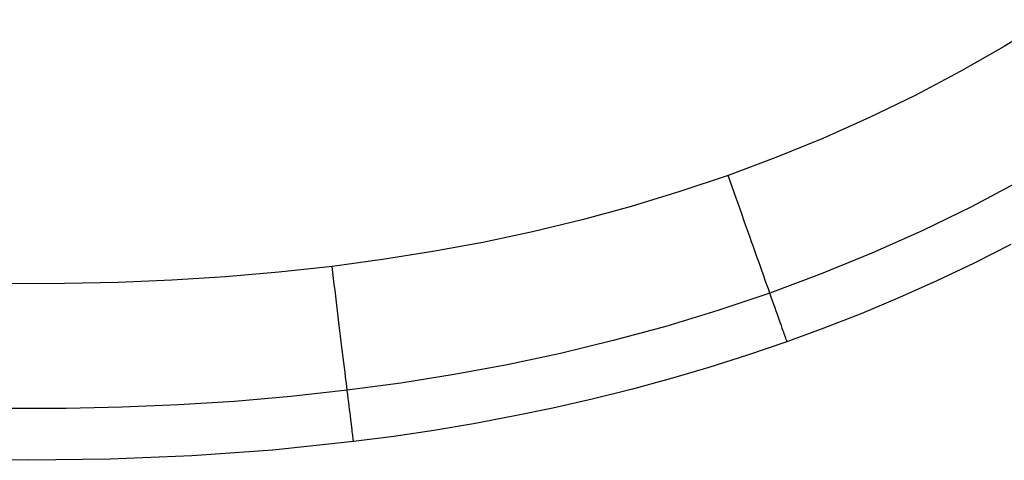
# Model space of a CAD drawing. Header units: millimetres. Extents: x 4627 to 5374, y -356 to 20.
# Tile 26 of 44: x 5259 to 5314, y -340 to -315. Entities that reach past the tile are written whole.
import ezdxf

# ---------------------------------------------------------------- set-up
doc = ezdxf.new("R2010")
doc.units = ezdxf.units.MM
doc.layers.add('Slope storage bench$Lid', color=7, linetype='Continuous', true_color=0x000000)

msp = doc.modelspace()

# ---------------------------------------------------------------- linework, layer by layer
at = {"layer": 'Slope storage bench$Lid'}
for p, q in [((5316.144, -314.996), (5313.717, -316.494)), ((5313.717, -316.494, 20), (5311.24, -317.909, 20)), ((5313.717, -316.494), (5311.24, -317.909)), ((5311.24, -317.909, 20), (5308.717, -319.241, 20)), ((5311.24, -317.909), (5308.717, -319.241)), ((5308.717, -319.241, 20), (5306.151, -320.489, 20)), ((5308.717, -319.241), (5306.151, -320.489)), ((5306.151, -320.489, 20), (5303.546, -321.653, 20)), ((5306.151, -320.489), (5303.546, -321.653)), ((5303.546, -321.653, 20), (5300.905, -322.733, 20)), ((5303.546, -321.653), (5300.905, -322.733)), ((5300.905, -322.733, 20), (5298.232, -323.729, 20)), ((5300.905, -322.733), (5298.232, -323.729)), ((5298.232, -323.729, 20), (5295.529, -324.64, 20)), ((5298.232, -323.729), (5295.529, -324.64)), ((5298.345, -324.047, 19.994), (5298.232, -323.729, 20)), ((5298.345, -324.047, 0.006), (5298.232, -323.729)), ((5298.457, -324.365, 19.977), (5298.345, -324.047, 19.994)), ((5298.457, -324.365, 0.023), (5298.345, -324.047, 0.006)), ((5298.57, -324.683, 19.948), (5298.457, -324.365, 19.977)), ((5298.57, -324.683, 0.052), (5298.457, -324.365, 0.023)), ((5314.612, -324.043, 17.1), (5311.882, -325.485, 17.1)), ((5314.612, -324.043, 2.9), (5311.882, -325.485, 2.9)), ((5295.529, -324.64, 20), (5292.801, -325.469, 20)), ((5295.529, -324.64), (5292.801, -325.469)), ((5298.682, -324.999, 19.908), (5298.57, -324.683, 19.948)), ((5298.682, -324.999, 0.092), (5298.57, -324.683, 0.052)), ((5298.793, -325.314, 19.856), (5298.682, -324.999, 19.908)), ((5298.793, -325.314, 0.144), (5298.682, -324.999, 0.092)), ((5292.801, -325.469, 20), (5290.049, -326.217, 20)), ((5292.801, -325.469), (5290.049, -326.217)), ((5298.904, -325.627, 19.793), (5298.793, -325.314, 19.856)), ((5298.904, -325.627, 0.207), (5298.793, -325.314, 0.144)), ((5299.015, -325.938, 19.719), (5298.904, -325.627, 19.793)), ((5299.015, -325.938, 0.281), (5298.904, -325.627, 0.207)), ((5311.882, -325.485, 17.1), (5309.108, -326.834, 17.1)), ((5311.882, -325.485, 2.9), (5309.108, -326.834, 2.9)), ((5290.049, -326.217, 20), (5287.276, -326.888, 20)), ((5290.049, -326.217), (5287.276, -326.888)), ((5299.124, -326.246, 19.633), (5299.015, -325.938, 19.719)), ((5299.124, -326.246, 0.367), (5299.015, -325.938, 0.281)), ((5299.232, -326.551, 19.536), (5299.124, -326.246, 19.633)), ((5299.232, -326.551, 0.464), (5299.124, -326.246, 0.367)), ((5299.339, -326.854, 19.428), (5299.232, -326.551, 19.536)), ((5299.339, -326.854, 0.572), (5299.232, -326.551, 0.464)), ((5287.276, -326.888, 20), (5284.486, -327.483, 20)), ((5287.276, -326.888), (5284.486, -327.483)), ((5299.445, -327.152, 19.31), (5299.339, -326.854, 19.428)), ((5299.445, -327.152, 0.69), (5299.339, -326.854, 0.572)), ((5299.549, -327.446, 19.18), (5299.445, -327.152, 19.31)), ((5299.549, -327.446, 0.82), (5299.445, -327.152, 0.69)), ((5309.108, -326.834, 17.1), (5306.295, -328.091, 17.1)), ((5309.108, -326.834, 2.9), (5306.295, -328.091, 2.9)), ((5284.486, -327.483, 20), (5281.68, -328.004, 20)), ((5284.486, -327.483), (5281.68, -328.004)), ((5299.652, -327.736, 19.041), (5299.549, -327.446, 19.18)), ((5299.652, -327.736, 0.959), (5299.549, -327.446, 0.82)), ((5299.753, -328.022, 18.89), (5299.652, -327.736, 19.041)), ((5299.753, -328.022, 1.11), (5299.652, -327.736, 0.959)), ((5314.091, -327.612, 10.1), (5312.024, -328.656, 10.1)), ((5314.091, -327.612, 9.9), (5312.024, -328.656, 9.9)), ((5314.091, -327.612, 10), (5312.024, -328.656, 10)), ((5281.68, -328.004, 20), (5278.862, -328.454, 20)), ((5281.68, -328.004), (5278.862, -328.454)), ((5299.852, -328.302, 18.73), (5299.753, -328.022, 18.89)), ((5299.852, -328.302, 1.27), (5299.753, -328.022, 1.11)), ((5299.95, -328.577, 18.559), (5299.852, -328.302, 18.73)), ((5299.95, -328.577, 1.441), (5299.852, -328.302, 1.27)), ((5306.295, -328.091, 17.1), (5303.448, -329.255, 17.1)), ((5306.295, -328.091, 2.9), (5303.448, -329.255, 2.9)), ((5276.034, -328.835, 20), (5273.045, -329.164, 20)), ((5276.034, -328.835), (5273.045, -329.164)), ((5278.862, -328.454, 20), (5276.034, -328.835, 20)), ((5278.862, -328.454), (5276.034, -328.835)), ((5276.075, -329.17, 19.994), (5276.034, -328.835, 20)), ((5276.075, -329.17, 0.006), (5276.034, -328.835)), ((5300.045, -328.847, 18.378), (5299.95, -328.577, 18.559)), ((5300.045, -328.847, 1.622), (5299.95, -328.577, 1.441)), ((5300.139, -329.11, 18.188), (5300.045, -328.847, 18.378)), ((5300.139, -329.11, 1.812), (5300.045, -328.847, 1.622)), ((5312.024, -328.656, 10.1), (5309.941, -329.645, 10.1)), ((5312.024, -328.656, 9.9), (5309.941, -329.645, 9.9)), ((5312.024, -328.656, 10), (5309.941, -329.645, 10)), ((5270.05, -329.422, 20), (5267.049, -329.612, 20)), ((5270.05, -329.422), (5267.049, -329.612)), ((5273.045, -329.164, 20), (5270.05, -329.422, 20)), ((5273.045, -329.164), (5270.05, -329.422)), ((5276.115, -329.506, 19.977), (5276.075, -329.17, 19.994)), ((5276.115, -329.506, 0.023), (5276.075, -329.17, 0.006)), ((5276.156, -329.84, 19.948), (5276.115, -329.506, 19.977)), ((5276.156, -329.84, 0.052), (5276.115, -329.506, 0.023)), ((5300.23, -329.367, 17.988), (5300.139, -329.11, 18.188)), ((5300.23, -329.367, 2.012), (5300.139, -329.11, 1.812)), ((5300.319, -329.618, 17.78), (5300.23, -329.367, 17.988)), ((5300.319, -329.618, 2.22), (5300.23, -329.367, 2.012)), ((5303.448, -329.255, 17.1), (5300.57, -330.327, 17.1)), ((5303.448, -329.255, 2.9), (5300.57, -330.327, 2.9)), ((5261.039, -329.8, 20), (5258.031, -329.805, 20)), ((5261.039, -329.8), (5258.031, -329.805)), ((5264.045, -329.737, 20), (5261.039, -329.8, 20)), ((5264.045, -329.737), (5261.039, -329.8)), ((5267.049, -329.612, 20), (5264.045, -329.737, 20)), ((5267.049, -329.612), (5264.045, -329.737)), ((5276.197, -330.173, 19.908), (5276.156, -329.84, 19.948)), ((5276.197, -330.173, 0.092), (5276.156, -329.84, 0.052)), ((5300.405, -329.861, 17.562), (5300.319, -329.618, 17.78)), ((5300.405, -329.861, 2.438), (5300.319, -329.618, 2.22)), ((5300.489, -330.098, 17.335), (5300.405, -329.861, 17.562)), ((5300.489, -330.098, 2.665), (5300.405, -329.861, 2.438)), ((5309.941, -329.645, 10.1), (5307.844, -330.581, 10.1)), ((5309.941, -329.645, 9.9), (5307.844, -330.581, 9.9)), ((5309.941, -329.645, 10), (5307.844, -330.581, 10)), ((5276.237, -330.505, 19.856), (5276.197, -330.173, 19.908)), ((5276.237, -330.505, 0.144), (5276.197, -330.173, 0.092)), ((5276.278, -330.834, 19.793), (5276.237, -330.505, 19.856)), ((5276.278, -330.834, 0.207), (5276.237, -330.505, 0.144)), ((5300.57, -330.327, 17.1), (5297.666, -331.307, 17.1)), ((5300.57, -330.327, 2.9), (5297.666, -331.307, 2.9)), ((5300.57, -330.327, 17.1), (5300.489, -330.098, 17.335)), ((5300.57, -330.327, 2.9), (5300.489, -330.098, 2.665)), ((5300.648, -330.549, 16.857), (5300.57, -330.327, 17.1)), ((5300.648, -330.549, 3.143), (5300.57, -330.327, 2.9)), ((5300.724, -330.762, 16.606), (5300.648, -330.549, 16.857)), ((5300.724, -330.762, 3.394), (5300.648, -330.549, 3.143)), ((5307.844, -330.581, 10.1), (5305.732, -331.466, 10.1)), ((5307.844, -330.581, 9.9), (5305.732, -331.466, 9.9)), ((5307.844, -330.581, 10), (5305.732, -331.466, 10)), ((5307.844, -330.581, 10.1), (5307.844, -330.581, 9.9)), ((5276.318, -331.162, 19.718), (5276.278, -330.834, 19.793)), ((5276.318, -331.162, 0.282), (5276.278, -330.834, 0.207)), ((5276.357, -331.486, 19.633), (5276.318, -331.162, 19.718)), ((5276.357, -331.486, 0.367), (5276.318, -331.162, 0.282)), ((5300.797, -330.967, 16.348), (5300.724, -330.762, 16.606)), ((5300.797, -330.967, 3.652), (5300.724, -330.762, 3.394)), ((5300.867, -331.164, 16.082), (5300.797, -330.967, 16.348)), ((5300.867, -331.164, 3.918), (5300.797, -330.967, 3.652)), ((5300.933, -331.352, 15.809), (5300.867, -331.164, 16.082)), ((5300.933, -331.352, 4.191), (5300.867, -331.164, 3.918)), ((5276.396, -331.808, 19.536), (5276.357, -331.486, 19.633)), ((5276.396, -331.808, 0.464), (5276.357, -331.486, 0.367)), ((5297.666, -331.307, 17.1), (5294.739, -332.196, 17.1)), ((5297.666, -331.307, 2.9), (5294.739, -332.196, 2.9)), ((5300.997, -331.532, 15.53), (5300.933, -331.352, 15.809)), ((5300.997, -331.532, 4.47), (5300.933, -331.352, 4.191)), ((5301.057, -331.702, 15.244), (5300.997, -331.532, 15.53)), ((5301.057, -331.702, 4.756), (5300.997, -331.532, 4.47)), ((5301.114, -331.863, 14.952), (5301.057, -331.702, 15.244)), ((5301.114, -331.863, 5.048), (5301.057, -331.702, 4.756)), ((5305.732, -331.466, 10.1), (5303.608, -332.299, 10.1)), ((5305.732, -331.466, 9.9), (5303.608, -332.299, 9.9)), ((5305.732, -331.466, 10), (5303.608, -332.299, 10)), ((5276.435, -332.126, 19.428), (5276.396, -331.808, 19.536)), ((5276.435, -332.126, 0.572), (5276.396, -331.808, 0.464)), ((5276.474, -332.44, 19.31), (5276.435, -332.126, 19.428)), ((5276.474, -332.44, 0.69), (5276.435, -332.126, 0.572)), ((5294.739, -332.196, 17.1), (5291.793, -332.997, 17.1)), ((5294.739, -332.196, 2.9), (5291.793, -332.997, 2.9)), ((5301.168, -332.014, 14.655), (5301.114, -331.863, 14.952)), ((5301.168, -332.014, 5.345), (5301.114, -331.863, 5.048)), ((5301.218, -332.156, 14.352), (5301.168, -332.014, 14.655)), ((5301.218, -332.156, 5.648), (5301.168, -332.014, 5.345)), ((5301.265, -332.288, 14.044), (5301.218, -332.156, 14.352)), ((5301.265, -332.288, 5.956), (5301.218, -332.156, 5.648)), ((5301.308, -332.41, 13.732), (5301.265, -332.288, 14.044)), ((5301.308, -332.41, 6.268), (5301.265, -332.288, 5.956)), ((5276.511, -332.75, 19.18), (5276.474, -332.44, 19.31)), ((5276.511, -332.75, 0.82), (5276.474, -332.44, 0.69)), ((5276.549, -333.055, 19.04), (5276.511, -332.75, 19.18)), ((5276.549, -333.055, 0.96), (5276.511, -332.75, 0.82)), ((5301.348, -332.522, 13.415), (5301.308, -332.41, 13.732)), ((5301.348, -332.522, 6.585), (5301.308, -332.41, 6.268)), ((5301.384, -332.623, 13.095), (5301.348, -332.522, 13.415)), ((5301.384, -332.623, 6.905), (5301.348, -332.522, 6.585)), ((5301.416, -332.714, 12.771), (5301.384, -332.623, 13.095)), ((5301.416, -332.714, 7.229), (5301.384, -332.623, 6.905)), ((5301.445, -332.795, 12.444), (5301.416, -332.714, 12.771)), ((5301.445, -332.795, 7.556), (5301.416, -332.714, 7.229)), ((5301.469, -332.865, 12.114), (5301.445, -332.795, 12.444)), ((5301.469, -332.865, 7.886), (5301.445, -332.795, 7.556)), ((5303.608, -332.299, 10.1), (5301.47, -333.082, 10.1)), ((5303.608, -332.299, 9.9), (5301.47, -333.082, 9.9)), ((5303.608, -332.299, 10), (5301.47, -333.082, 10)), ((5276.585, -333.356, 18.89), (5276.549, -333.055, 19.04)), ((5276.585, -333.356, 1.11), (5276.549, -333.055, 0.96)), ((5276.621, -333.651, 18.729), (5276.585, -333.356, 18.89)), ((5276.621, -333.651, 1.271), (5276.585, -333.356, 1.11)), ((5291.793, -332.997, 17.1), (5288.83, -333.713, 17.1)), ((5291.793, -332.997, 2.9), (5288.83, -333.713, 2.9)), ((5301.47, -333.082, 10.1), (5299.32, -333.816, 10.1)), ((5301.47, -333.082, 9.9), (5299.32, -333.816, 9.9)), ((5301.47, -333.082, 10), (5299.32, -333.816, 10)), ((5301.491, -332.925, 11.782), (5301.469, -332.865, 12.114)), ((5301.491, -332.925, 8.218), (5301.469, -332.865, 7.886)), ((5301.508, -332.973, 11.448), (5301.491, -332.925, 11.782)), ((5301.508, -332.973, 8.552), (5301.491, -332.925, 8.218)), ((5301.521, -333.011, 11.112), (5301.508, -332.973, 11.448)), ((5301.521, -333.011, 8.888), (5301.508, -332.973, 8.552)), ((5301.531, -333.039, 10.776), (5301.521, -333.011, 11.112)), ((5301.531, -333.039, 9.224), (5301.521, -333.011, 8.888)), ((5301.537, -333.055, 10.438), (5301.531, -333.039, 10.776)), ((5301.537, -333.055, 9.562), (5301.531, -333.039, 9.224)), ((5301.539, -333.06, 10.1), (5301.537, -333.055, 10.438)), ((5301.539, -333.06, 9.9), (5301.537, -333.055, 9.562)), ((5276.657, -333.941, 18.559), (5276.621, -333.651, 18.729)), ((5276.657, -333.941, 1.441), (5276.621, -333.651, 1.271)), ((5276.691, -334.224, 18.378), (5276.657, -333.941, 18.559)), ((5276.691, -334.224, 1.622), (5276.657, -333.941, 1.441)), ((5288.83, -333.713, 17.1), (5285.854, -334.348, 17.1)), ((5288.83, -333.713, 2.9), (5285.854, -334.348, 2.9)), ((5299.32, -333.816, 10.1), (5297.158, -334.502, 10.1)), ((5299.32, -333.816, 9.9), (5297.158, -334.502, 9.9)), ((5299.32, -333.816, 10), (5297.158, -334.502, 10)), ((5276.725, -334.502, 18.188), (5276.691, -334.224, 18.378)), ((5276.725, -334.502, 1.812), (5276.691, -334.224, 1.622)), ((5285.854, -334.348, 17.1), (5282.869, -334.902, 17.1)), ((5285.854, -334.348, 2.9), (5282.869, -334.902, 2.9)), ((5276.758, -334.773, 17.988), (5276.725, -334.502, 18.188)), ((5276.758, -334.773, 2.012), (5276.725, -334.502, 1.812)), ((5276.791, -335.036, 17.779), (5276.758, -334.773, 17.988)), ((5276.791, -335.036, 2.221), (5276.758, -334.773, 2.012)), ((5276.822, -335.293, 17.562), (5276.791, -335.036, 17.779)), ((5276.822, -335.293, 2.438), (5276.791, -335.036, 2.221)), ((5282.869, -334.902, 17.1), (5279.877, -335.38, 17.1)), ((5282.869, -334.902, 2.9), (5279.877, -335.38, 2.9)), ((5297.158, -334.502, 10.1), (5294.985, -335.14, 10.1)), ((5297.158, -334.502, 9.9), (5294.985, -335.14, 9.9)), ((5297.158, -334.502, 10), (5294.985, -335.14, 10)), ((5276.852, -335.542, 17.335), (5276.822, -335.293, 17.562)), ((5276.852, -335.542, 2.665), (5276.822, -335.293, 2.438)), ((5276.882, -335.783, 17.1), (5276.852, -335.542, 17.335)), ((5276.882, -335.783, 2.9), (5276.852, -335.542, 2.665)), ((5279.877, -335.38, 17.1), (5276.882, -335.783, 17.1)), ((5279.877, -335.38, 2.9), (5276.882, -335.783, 2.9)), ((5294.985, -335.14, 10.1), (5292.8, -335.733, 10.1)), ((5294.985, -335.14, 9.9), (5292.8, -335.733, 9.9)), ((5294.985, -335.14, 10), (5292.8, -335.733, 10)), ((5273.724, -336.131, 17.1), (5270.568, -336.403, 17.1)), ((5273.724, -336.131, 2.9), (5270.568, -336.403, 2.9)), ((5276.882, -335.783, 17.1), (5273.724, -336.131, 17.1)), ((5276.882, -335.783, 2.9), (5273.724, -336.131, 2.9)), ((5276.91, -336.017, 16.857), (5276.882, -335.783, 17.1)), ((5276.91, -336.017, 3.143), (5276.882, -335.783, 2.9)), ((5276.938, -336.241, 16.606), (5276.91, -336.017, 16.857)), ((5276.938, -336.241, 3.394), (5276.91, -336.017, 3.143)), ((5292.8, -335.733, 10.1), (5290.605, -336.279, 10.1)), ((5292.8, -335.733, 9.9), (5290.605, -336.279, 9.9)), ((5292.8, -335.733, 10), (5290.605, -336.279, 10)), ((5267.415, -336.603, 17.1), (5264.264, -336.734, 17.1)), ((5267.415, -336.603, 2.9), (5264.264, -336.734, 2.9)), ((5270.568, -336.403, 17.1), (5267.415, -336.603, 17.1)), ((5270.568, -336.403, 2.9), (5267.415, -336.603, 2.9)), ((5276.964, -336.458, 16.348), (5276.938, -336.241, 16.606)), ((5276.964, -336.458, 3.652), (5276.938, -336.241, 3.394)), ((5276.989, -336.665, 16.082), (5276.964, -336.458, 16.348)), ((5276.989, -336.665, 3.918), (5276.964, -336.458, 3.652)), ((5277.014, -336.863, 15.809), (5276.989, -336.665, 16.082)), ((5277.014, -336.863, 4.191), (5276.989, -336.665, 3.918)), ((5290.605, -336.279, 10.1), (5288.4, -336.782, 10.1)), ((5290.605, -336.279, 9.9), (5288.4, -336.782, 9.9)), ((5290.605, -336.279, 10), (5288.4, -336.782, 10)), ((5261.119, -336.8, 17.1), (5257.979, -336.805, 17.1)), ((5261.119, -336.8, 2.9), (5257.979, -336.805, 2.9)), ((5264.264, -336.734, 17.1), (5261.119, -336.8, 17.1)), ((5264.264, -336.734, 2.9), (5261.119, -336.8, 2.9)), ((5277.037, -337.052, 15.53), (5277.014, -336.863, 15.809)), ((5277.037, -337.052, 4.47), (5277.014, -336.863, 4.191)), ((5277.058, -337.231, 15.244), (5277.037, -337.052, 15.53)), ((5277.058, -337.231, 4.756), (5277.037, -337.052, 4.47)), ((5277.079, -337.401, 14.952), (5277.058, -337.231, 15.244)), ((5277.079, -337.401, 5.048), (5277.058, -337.231, 4.756)), ((5286.185, -337.241, 10.1), (5283.96, -337.657, 10.1)), ((5286.185, -337.241, 9.9), (5283.96, -337.657, 9.9)), ((5286.185, -337.241, 10), (5283.96, -337.657, 10)), ((5288.4, -336.782, 10.1), (5286.185, -337.241, 10.1)), ((5288.4, -336.782, 9.9), (5286.185, -337.241, 9.9)), ((5288.4, -336.782, 10), (5286.185, -337.241, 10)), ((5277.099, -337.56, 14.655), (5277.079, -337.401, 14.952)), ((5277.099, -337.56, 5.345), (5277.079, -337.401, 5.048)), ((5277.117, -337.709, 14.352), (5277.099, -337.56, 14.655)), ((5277.117, -337.709, 5.648), (5277.099, -337.56, 5.345)), ((5277.134, -337.848, 14.044), (5277.117, -337.709, 14.352)), ((5277.134, -337.848, 5.956), (5277.117, -337.709, 5.648)), ((5283.96, -337.657, 10.1), (5281.727, -338.032, 10.1)), ((5283.96, -337.657, 9.9), (5281.727, -338.032, 9.9)), ((5283.96, -337.657, 10), (5281.727, -338.032, 10)), ((5277.149, -337.977, 13.732), (5277.134, -337.848, 14.044)), ((5277.149, -337.977, 6.268), (5277.134, -337.848, 5.956)), ((5277.164, -338.094, 13.415), (5277.149, -337.977, 13.732)), ((5277.164, -338.094, 6.585), (5277.149, -337.977, 6.268)), ((5277.177, -338.201, 13.095), (5277.164, -338.094, 13.415)), ((5277.177, -338.201, 6.905), (5277.164, -338.094, 6.585)), ((5277.189, -338.297, 12.771), (5277.177, -338.201, 13.095)), ((5277.189, -338.297, 7.229), (5277.177, -338.201, 6.905)), ((5277.199, -338.382, 12.444), (5277.189, -338.297, 12.771)), ((5277.199, -338.382, 7.556), (5277.189, -338.297, 7.229)), ((5281.727, -338.032, 10.1), (5279.485, -338.367, 10.1)), ((5281.727, -338.032, 9.9), (5279.485, -338.367, 9.9)), ((5281.727, -338.032, 10), (5279.485, -338.367, 10)), ((5277.236, -338.662, 10.1), (5272.715, -339.136, 10.1)), ((5277.236, -338.662, 9.9), (5272.715, -339.136, 9.9)), ((5277.236, -338.662, 10), (5272.715, -339.136, 10)), ((5277.208, -338.456, 12.114), (5277.199, -338.382, 12.444)), ((5277.208, -338.456, 7.886), (5277.199, -338.382, 7.556)), ((5277.216, -338.519, 11.782), (5277.208, -338.456, 12.114)), ((5277.216, -338.519, 8.218), (5277.208, -338.456, 7.886)), ((5277.222, -338.57, 11.448), (5277.216, -338.519, 11.782)), ((5277.222, -338.57, 8.552), (5277.216, -338.519, 8.218)), ((5277.227, -338.61, 11.112), (5277.222, -338.57, 11.448)), ((5277.227, -338.61, 8.888), (5277.222, -338.57, 8.552)), ((5277.23, -338.639, 10.776), (5277.227, -338.61, 11.112)), ((5277.23, -338.639, 9.224), (5277.227, -338.61, 8.888)), ((5277.232, -338.656, 10.438), (5277.23, -338.639, 10.776)), ((5277.232, -338.656, 9.562), (5277.23, -338.639, 9.224)), ((5277.233, -338.662, 10.1), (5277.232, -338.656, 10.438)), ((5277.233, -338.662, 9.9), (5277.232, -338.656, 9.562)), ((5279.485, -338.367, 10.1), (5277.236, -338.662, 10.1)), ((5279.485, -338.367, 9.9), (5277.236, -338.662, 9.9)), ((5279.485, -338.367, 10), (5277.236, -338.662, 10)), ((5268.167, -339.464, 10.1), (5263.597, -339.652, 10.1)), ((5268.167, -339.464, 9.9), (5263.597, -339.652, 9.9)), ((5268.167, -339.464, 10), (5263.597, -339.652, 10)), ((5272.715, -339.136, 10.1), (5268.167, -339.464, 10.1)), ((5272.715, -339.136, 9.9), (5268.167, -339.464, 9.9)), ((5272.715, -339.136, 10), (5268.167, -339.464, 10)), ((5259.007, -339.708, 10.1), (5254.402, -339.641, 10.1)), ((5259.007, -339.708, 9.9), (5254.402, -339.641, 9.9)), ((5259.007, -339.708, 10), (5254.402, -339.641, 10)), ((5263.597, -339.652, 10.1), (5259.007, -339.708, 10.1)), ((5263.597, -339.652, 9.9), (5259.007, -339.708, 9.9)), ((5263.597, -339.652, 10), (5259.007, -339.708, 10))]:
    msp.add_line(p, q, dxfattribs=at)

doc.saveas('drawing.dxf')
